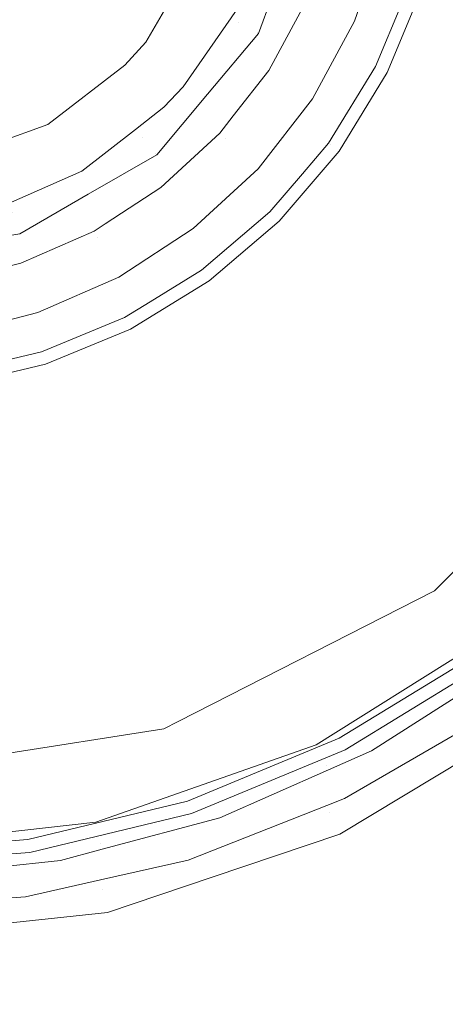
# Model space of a CAD drawing. Header units: millimetres. Extents: x -608 to 205, y -413 to 558.
# Tile 18 of 37: x -395 to -381, y 348 to 381. Entities that reach past the tile are written whole.
import ezdxf

# ---------------------------------------------------------------- set-up
doc = ezdxf.new("R2010")
doc.units = ezdxf.units.MM
doc.header["$LTSCALE"] = 25.4
doc.layers.add('None', color=7, linetype='Continuous', lineweight=5)

# ---------------------------------------------------------------- blocks, each defined once
blk = doc.blocks.new('Group-2-1')
at = {"layer": 'None', "color": 7, "linetype": 'Continuous', "lineweight": 5}
for points, invisible_edges in [([(-271.894, 425.854, 150), (-267.631, 388.025, 150), (-271.894, 350.197, 150), (-437.631, 388.025, 150)], 12), ([(-271.894, 350.197, 156), (-267.631, 388.025, 156), (-271.894, 425.854, 156), (-437.631, 388.025, 156)], 12), ([(-437.631, 388.025, 150), (-271.894, 350.197, 150), (-284.467, 314.265, 150), (-304.72, 282.032, 150)], 9), ([(-304.72, 282.032, 150), (-331.638, 255.114, 150), (-363.871, 234.86, 150), (-437.631, 388.025, 150)], 12), ([(-363.871, 234.86, 150), (-399.803, 222.287, 150), (-437.631, 218.025, 150), (-437.631, 388.025, 150)], 12), ([(-437.631, 218.025, 156), (-399.803, 222.287, 156), (-363.871, 234.86, 156), (-437.631, 388.025, 156)], 12), ([(-363.871, 234.86, 156), (-331.638, 255.114, 156), (-304.72, 282.032, 156), (-437.631, 388.025, 156)], 12), ([(-304.72, 282.032, 156), (-284.467, 314.265, 156), (-271.894, 350.197, 156), (-437.631, 388.025, 156)], 12)]:
    blk.add_3dface(points, dxfattribs=dict(at, invisible_edges=invisible_edges))
blk = doc.blocks.new('Group-8-1')
at = {"layer": 'None', "color": 7, "linetype": 'Continuous', "lineweight": 5}
for points, invisible_edges in [([(-411.603, 383.868, 159), (-390.869, 380.212, 159), (-388.758, 383.868, 159), (-388.025, 388.025, 159)], 9), ([(-369.348, 380.193, 243.629), (-368.107, 388.025, 243.629), (-382.535, 386.563, 233.751)], 10), ([(-382.535, 386.563, 233.751), (-383.016, 383.679, 233.751), (-369.348, 380.193, 243.629)], 10), ([(-386.544, 384.622, 156), (-386.091, 385.541, 156.033), (-387.791, 380.872, 156.033)], 11), ([(-385.793, 385.488, 156.17), (-387.528, 380.72, 156.17), (-387.791, 380.872, 156.033), (-386.091, 385.541, 156.033)], 15), ([(-385.555, 385.446, 156.399), (-387.319, 380.6, 156.399), (-387.528, 380.72, 156.17), (-385.793, 385.488, 156.17)], 15), ([(-385.405, 385.42, 156.694), (-387.187, 380.523, 156.694), (-387.319, 380.6, 156.399), (-385.555, 385.446, 156.399)], 15), ([(-387.187, 380.523, 156.694), (-385.405, 385.42, 156.694), (-385.359, 385.412, 156.947), (-386.253, 382.956, 156.947)], 11), ([(-366.016, 382.614, 241.719), (-367.283, 377.336, 241.719), (-381.725, 382.028, 231.279), (-381.014, 384.989, 231.279)], 10), ([(-387.791, 380.872, 156.033), (-387.782, 381.411, 156), (-386.544, 384.622, 156)], 9), ([(-411.603, 383.868, 159), (-391.56, 379.455, 159), (-390.869, 380.212, 159)], 9), ([(-398.07, 376.054, 159), (-394.103, 377.498, 159), (-391.56, 379.455, 159), (-411.603, 383.868, 159)], 12), ([(-388.758, 383.868, 159), (-390.869, 380.212, 159), (-386.805, 379.286, 230.668)], 10), ([(-386.805, 379.286, 230.668), (-385.549, 381.607, 230.668), (-388.758, 383.868, 159)], 10), ([(-384.777, 381.268, 232.918), (-383.966, 380.913, 233.751), (-383.016, 383.679, 233.751), (-383.875, 383.896, 232.918)], 13), ([(-369.348, 380.193, 243.629), (-383.016, 383.679, 233.751), (-383.966, 380.913, 233.751)], 9), ([(-386.253, 382.956, 156.947), (-387.147, 380.5, 156.947), (-387.187, 380.523, 156.694)], 10), ([(-383.275, 379.411, 230.508), (-387.147, 380.5, 156.947), (-386.253, 382.956, 156.947)], 9), ([(-386.253, 382.956, 156.947), (-382.389, 381.551, 230.508), (-383.275, 379.411, 230.508)], 9), ([(-382.077, 382.143, 230.806), (-383.22, 379.383, 230.806), (-383.275, 379.411, 230.508), (-382.389, 381.551, 230.508)], 11), ([(-382.077, 382.143, 230.806), (-381.935, 382.097, 231.071), (-383.087, 379.316, 231.071), (-383.22, 379.383, 230.806)], 15), ([(-381.935, 382.097, 231.071), (-381.725, 382.028, 231.279), (-382.89, 379.215, 231.279), (-383.087, 379.316, 231.071)], 13), ([(-382.89, 379.215, 231.279), (-381.725, 382.028, 231.279), (-367.283, 377.336, 241.719), (-369.36, 372.321, 241.719)], 10), ([(-386.805, 379.286, 230.668), (-386.597, 379.15, 231.858), (-385.321, 381.507, 231.858), (-385.549, 381.607, 230.668)], 7), ([(-386.597, 379.15, 231.858), (-386.099, 378.825, 232.918), (-384.777, 381.268, 232.918), (-385.321, 381.507, 231.858)], 15), ([(-387.791, 380.872, 156.033), (-388.049, 381.025, 156), (-387.782, 381.411, 156)], 9), ([(-386.099, 378.825, 232.918), (-385.358, 378.341, 233.751), (-383.966, 380.913, 233.751), (-384.777, 381.268, 232.918)], 13), ([(-410.142, 378.114, 156), (-412.248, 380.82, 156), (-412.331, 381.008, 156), (-388.049, 381.025, 156)], 12), ([(-388.049, 381.025, 156), (-409.486, 377.495, 156), (-410.142, 378.114, 156)], 9), ([(-388.049, 381.025, 156), (-409.192, 377.29, 156), (-409.486, 377.495, 156)], 9), ([(-388.049, 381.025, 156), (-404.95, 374.914, 156), (-406.826, 375.643, 156), (-409.192, 377.29, 156)], 9), ([(-404.95, 374.914, 156), (-388.049, 381.025, 156), (-389.627, 378.746, 156)], 9), ([(-389.627, 378.746, 156), (-387.791, 380.872, 156.033), (-390.984, 377.065, 156.033)], 11), ([(-387.528, 380.72, 156.17), (-390.79, 376.833, 156.17), (-390.984, 377.065, 156.033), (-387.791, 380.872, 156.033)], 15), ([(-389.627, 378.746, 156), (-388.049, 381.025, 156), (-387.791, 380.872, 156.033)], 10), ([(-383.966, 380.913, 233.751), (-385.358, 378.341, 233.751), (-373.517, 370.578, 243.629)], 10), ([(-373.517, 370.578, 243.629), (-369.677, 378.114, 243.629), (-383.966, 380.913, 233.751)], 10), ([(-383.966, 380.913, 233.751), (-369.677, 378.114, 243.629), (-369.348, 380.193, 243.629)], 9), ([(-387.319, 380.6, 156.399), (-390.635, 376.649, 156.399), (-390.79, 376.833, 156.17), (-387.528, 380.72, 156.17)], 15), ([(-387.187, 380.523, 156.694), (-390.536, 376.532, 156.694), (-390.635, 376.649, 156.399), (-387.319, 380.6, 156.399)], 15), ([(-390.536, 376.532, 156.694), (-387.187, 380.523, 156.694), (-387.147, 380.5, 156.947), (-388.827, 378.498, 156.947)], 11), ([(-390.869, 380.212, 159), (-391.56, 379.455, 159), (-388.425, 377.204, 230.668)], 10), ([(-388.425, 377.204, 230.668), (-387.975, 377.782, 230.668), (-390.869, 380.212, 159)], 10), ([(-390.869, 380.212, 159), (-387.975, 377.782, 230.668), (-386.805, 379.286, 230.668)], 9), ([(-384.831, 376.873, 230.508), (-388.827, 378.498, 156.947), (-387.147, 380.5, 156.947)], 9), ([(-387.147, 380.5, 156.947), (-383.275, 379.411, 230.508), (-384.831, 376.873, 230.508)], 9), ([(-390.367, 375.416, 230.668), (-391.56, 379.455, 159), (-394.103, 377.498, 159)], 9), ([(-390.367, 375.416, 230.668), (-388.425, 377.204, 230.668), (-391.56, 379.455, 159)], 10), ([(-388.243, 377.035, 231.858), (-386.597, 379.15, 231.858), (-386.805, 379.286, 230.668), (-387.975, 377.782, 230.668)], 11), ([(-383.275, 379.411, 230.508), (-383.22, 379.383, 230.806), (-384.78, 376.836, 230.806), (-384.831, 376.873, 230.508)], 7), ([(-383.22, 379.383, 230.806), (-383.087, 379.316, 231.071), (-384.66, 376.749, 231.071), (-384.78, 376.836, 230.806)], 15), ([(-383.087, 379.316, 231.071), (-382.89, 379.215, 231.279), (-384.481, 376.619, 231.279), (-384.66, 376.749, 231.071)], 13), ([(-369.36, 372.321, 241.719), (-372.196, 367.693, 241.719), (-384.481, 376.619, 231.279), (-382.89, 379.215, 231.279)], 10), ([(-388.243, 377.035, 231.858), (-387.805, 376.633, 232.918), (-386.099, 378.825, 232.918), (-386.597, 379.15, 231.858)], 15), ([(-389.627, 378.746, 156), (-390.27, 378.064, 156), (-391.206, 377.335, 156), (-404.95, 374.914, 156)], 12), ([(-390.984, 377.065, 156.033), (-390.27, 378.064, 156), (-389.627, 378.746, 156)], 9), ([(-387.805, 376.633, 232.918), (-387.154, 376.033, 233.751), (-385.358, 378.341, 233.751), (-386.099, 378.825, 232.918)], 13), ([(-388.827, 378.498, 156.947), (-390.507, 376.496, 156.947), (-390.536, 376.532, 156.694)], 10), ([(-390.507, 376.496, 156.947), (-388.827, 378.498, 156.947), (-386.764, 374.609, 230.508)], 10), ([(-388.827, 378.498, 156.947), (-385.69, 375.867, 230.508), (-386.764, 374.609, 230.508)], 9), ([(-384.831, 376.873, 230.508), (-385.69, 375.867, 230.508), (-388.827, 378.498, 156.947)], 10), ([(-373.517, 370.578, 243.629), (-385.358, 378.341, 233.751), (-387.154, 376.033, 233.751)], 9), ([(-390.984, 377.065, 156.033), (-391.206, 377.335, 156), (-390.27, 378.064, 156)], 9), ([(-387.975, 377.782, 230.668), (-388.425, 377.204, 230.668), (-388.243, 377.035, 231.858)], 10), ([(-404.95, 374.914, 156), (-391.206, 377.335, 156), (-392.975, 375.958, 156), (-395.404, 374.888, 156)], 9), ([(-394.103, 377.498, 159), (-398.07, 376.054, 159), (-394.993, 372.913, 230.668)], 10), ([(-394.993, 372.913, 230.668), (-392.576, 373.973, 230.668), (-394.103, 377.498, 159)], 10), ([(-394.103, 377.498, 159), (-392.208, 374.213, 230.668), (-390.367, 375.416, 230.668)], 9), ([(-392.576, 373.973, 230.668), (-392.208, 374.213, 230.668), (-394.103, 377.498, 159)], 10), ([(-392.975, 375.958, 156), (-391.206, 377.335, 156), (-390.984, 377.065, 156.033)], 10), ([(-392.975, 375.958, 156), (-390.984, 377.065, 156.033), (-395.287, 374.581, 156.033)], 11), ([(-390.79, 376.833, 156.17), (-395.184, 374.296, 156.17), (-395.287, 374.581, 156.033), (-390.984, 377.065, 156.033)], 15), ([(-390.367, 375.416, 230.668), (-390.214, 375.22, 231.858), (-388.243, 377.035, 231.858), (-388.425, 377.204, 230.668)], 7), ([(-390.214, 375.22, 231.858), (-389.849, 374.751, 232.918), (-387.805, 376.633, 232.918), (-388.243, 377.035, 231.858)], 15), ([(-390.635, 376.649, 156.399), (-395.101, 374.07, 156.399), (-395.184, 374.296, 156.17), (-390.79, 376.833, 156.17)], 15), ([(-390.536, 376.532, 156.694), (-395.049, 373.926, 156.694), (-395.101, 374.07, 156.399), (-390.635, 376.649, 156.399)], 15), ([(-389.849, 374.751, 232.918), (-389.305, 374.052, 233.751), (-387.154, 376.033, 233.751), (-387.805, 376.633, 232.918)], 13), ([(-384.78, 376.836, 230.806), (-386.72, 374.565, 230.806), (-386.764, 374.609, 230.508), (-385.69, 375.867, 230.508)], 11), ([(-384.78, 376.836, 230.806), (-384.66, 376.749, 231.071), (-386.615, 374.46, 231.071), (-386.72, 374.565, 230.806)], 15), ([(-384.66, 376.749, 231.071), (-384.481, 376.619, 231.279), (-386.459, 374.303, 231.279), (-386.615, 374.46, 231.071)], 13), ([(-386.459, 374.303, 231.279), (-384.481, 376.619, 231.279), (-372.196, 367.693, 241.719), (-375.721, 363.566, 241.719)], 10), ([(-385.69, 375.867, 230.508), (-384.831, 376.873, 230.508), (-384.78, 376.836, 230.806)], 10), ([(-392.77, 375.189, 156.947), (-395.033, 373.882, 156.947), (-395.049, 373.926, 156.694), (-390.536, 376.532, 156.694)], 14), ([(-390.536, 376.532, 156.694), (-390.507, 376.496, 156.947), (-392.77, 375.189, 156.947)], 9), ([(-392.77, 375.189, 156.947), (-390.507, 376.496, 156.947), (-389.028, 372.675, 230.508)], 10), ([(-386.764, 374.609, 230.508), (-389.028, 372.675, 230.508), (-390.507, 376.496, 156.947)], 10), ([(-398.07, 376.054, 159), (-397.409, 372.301, 230.668), (-394.993, 372.913, 230.668)], 9), ([(-395.287, 374.581, 156.033), (-395.404, 374.888, 156), (-392.975, 375.958, 156)], 9), ([(-387.154, 376.033, 233.751), (-389.305, 374.052, 233.751), (-380.586, 362.82, 243.629)], 10), ([(-380.586, 362.82, 243.629), (-374.233, 369.173, 243.629), (-387.154, 376.033, 233.751)], 10), ([(-387.154, 376.033, 233.751), (-374.233, 369.173, 243.629), (-373.517, 370.578, 243.629)], 9), ([(-392.458, 373.754, 231.858), (-390.214, 375.22, 231.858), (-390.367, 375.416, 230.668), (-392.208, 374.213, 230.668)], 11), ([(-395.033, 373.882, 156.947), (-392.77, 375.189, 156.947), (-391.567, 371.119, 230.508)], 10), ([(-392.77, 375.189, 156.947), (-390.721, 371.638, 230.508), (-391.567, 371.119, 230.508)], 9), ([(-389.028, 372.675, 230.508), (-390.721, 371.638, 230.508), (-392.77, 375.189, 156.947)], 10), ([(-392.458, 373.754, 231.858), (-392.175, 373.232, 232.918), (-389.849, 374.751, 232.918), (-390.214, 375.22, 231.858)], 15), ([(-392.175, 373.232, 232.918), (-391.754, 372.453, 233.751), (-389.305, 374.052, 233.751), (-389.849, 374.751, 232.918)], 13), ([(-386.764, 374.609, 230.508), (-386.72, 374.565, 230.806), (-388.992, 372.625, 230.806), (-389.028, 372.675, 230.508)], 7), ([(-386.72, 374.565, 230.806), (-386.615, 374.46, 231.071), (-388.904, 372.505, 231.071), (-388.992, 372.625, 230.806)], 15), ([(-386.615, 374.46, 231.071), (-386.459, 374.303, 231.279), (-388.774, 372.326, 231.279), (-388.904, 372.505, 231.071)], 13), ([(-392.208, 374.213, 230.668), (-392.576, 373.973, 230.668), (-392.458, 373.754, 231.858)], 10), ([(-380.586, 362.82, 243.629), (-389.305, 374.052, 233.751), (-391.754, 372.453, 233.751)], 9), ([(-375.721, 363.566, 241.719), (-379.849, 360.04, 241.719), (-388.774, 372.326, 231.279), (-386.459, 374.303, 231.279)], 10), ([(-397.607, 373.429, 156.947), (-395.033, 373.882, 156.947), (-394.318, 369.98, 230.508)], 10), ([(-391.567, 371.119, 230.508), (-394.318, 369.98, 230.508), (-395.033, 373.882, 156.947)], 10), ([(-394.993, 372.913, 230.668), (-394.912, 372.678, 231.858), (-392.458, 373.754, 231.858), (-392.576, 373.973, 230.668)], 7), ([(-394.912, 372.678, 231.858), (-394.719, 372.116, 232.918), (-392.175, 373.232, 232.918), (-392.458, 373.754, 231.858)], 15), ([(-394.318, 369.98, 230.508), (-396.891, 369.362, 230.508), (-397.607, 373.429, 156.947)], 10), ([(-394.719, 372.116, 232.918), (-394.432, 371.278, 233.751), (-391.754, 372.453, 233.751), (-392.175, 373.232, 232.918)], 13), ([(-397.51, 372.02, 231.858), (-394.912, 372.678, 231.858), (-394.993, 372.913, 230.668), (-397.409, 372.301, 230.668)], 11), ([(-397.51, 372.02, 231.858), (-397.412, 371.434, 232.918), (-394.719, 372.116, 232.918), (-394.912, 372.678, 231.858)], 15), ([(-391.754, 372.453, 233.751), (-394.432, 371.278, 233.751), (-389.802, 357.76, 243.629)], 10), ([(-389.802, 357.76, 243.629), (-381.328, 362.077, 243.629), (-391.754, 372.453, 233.751)], 10), ([(-391.754, 372.453, 233.751), (-381.328, 362.077, 243.629), (-380.586, 362.82, 243.629)], 9), ([(-390.721, 371.638, 230.508), (-389.028, 372.675, 230.508), (-388.992, 372.625, 230.806), (-391.539, 371.064, 230.806)], 14), ([(-388.992, 372.625, 230.806), (-388.904, 372.505, 231.071), (-391.471, 370.932, 231.071), (-391.539, 371.064, 230.806)], 15), ([(-388.904, 372.505, 231.071), (-388.774, 372.326, 231.279), (-391.371, 370.734, 231.279), (-391.471, 370.932, 231.071)], 13), ([(-397.412, 371.434, 232.918), (-397.266, 370.56, 233.751), (-394.432, 371.278, 233.751), (-394.719, 372.116, 232.918)], 13), ([(-391.371, 370.734, 231.279), (-388.774, 372.326, 231.279), (-379.849, 360.04, 241.719), (-384.477, 357.204, 241.719)], 10), ([(-391.539, 371.064, 230.806), (-391.567, 371.119, 230.508), (-390.721, 371.638, 230.508)], 9), ([(-389.802, 357.76, 243.629), (-394.432, 371.278, 233.751), (-397.266, 370.56, 233.751)], 9), ([(-391.567, 371.119, 230.508), (-391.539, 371.064, 230.806), (-394.298, 369.921, 230.806), (-394.318, 369.98, 230.508)], 7), ([(-391.539, 371.064, 230.806), (-391.471, 370.932, 231.071), (-394.252, 369.78, 231.071), (-394.298, 369.921, 230.806)], 15), ([(-391.471, 370.932, 231.071), (-391.371, 370.734, 231.279), (-394.184, 369.569, 231.279), (-394.252, 369.78, 231.071)], 13), ([(-400.181, 355.952, 243.629), (-390.27, 357.521, 243.629), (-397.266, 370.56, 233.751)], 10), ([(-397.266, 370.56, 233.751), (-390.27, 357.521, 243.629), (-389.802, 357.76, 243.629)], 9), ([(-384.477, 357.204, 241.719), (-389.492, 355.127, 241.719), (-394.184, 369.569, 231.279), (-391.371, 370.734, 231.279)], 10), ([(-396.891, 369.362, 230.508), (-394.318, 369.98, 230.508), (-394.298, 369.921, 230.806), (-397.203, 369.224, 230.806)], 14), ([(-394.298, 369.921, 230.806), (-394.252, 369.78, 231.071), (-397.18, 369.077, 231.071), (-397.203, 369.224, 230.806)], 15), ([(-394.252, 369.78, 231.071), (-394.184, 369.569, 231.279), (-397.145, 368.858, 231.279), (-397.18, 369.077, 231.071)], 13), ([(-397.145, 368.858, 231.279), (-394.184, 369.569, 231.279), (-389.492, 355.127, 241.719), (-394.77, 353.86, 241.719)], 10), ([(-394.77, 353.86, 241.719), (-400.181, 353.434, 241.719), (-400.181, 368.619, 231.279), (-397.145, 368.858, 231.279)], 10), ([(-378.7, 361.09, 294.047), (-380.586, 362.82, 243.629), (-381.328, 362.077, 243.629)], 9), ([(-381.328, 362.077, 243.629), (-389.802, 357.76, 243.629), (-385.233, 356.985, 294.047)], 10), ([(-385.233, 356.985, 294.047), (-380.004, 360.271, 294.047), (-381.328, 362.077, 243.629)], 10), ([(-381.328, 362.077, 243.629), (-380.004, 360.271, 294.047), (-378.7, 361.09, 294.047)], 9), ([(-380.004, 360.271, 294.047), (-385.233, 356.985, 294.047), (-385.213, 356.944, 294.301), (-378.672, 361.054, 294.301)], 14), ([(-378.672, 361.054, 294.301), (-385.213, 356.944, 294.301), (-385.147, 356.807, 294.598), (-378.577, 360.935, 294.598)], 15), ([(-378.577, 360.935, 294.598), (-385.147, 356.807, 294.598), (-385.042, 356.59, 294.829), (-378.427, 360.747, 294.829)], 15), ([(-378.427, 360.747, 294.829), (-385.042, 356.59, 294.829), (-384.91, 356.316, 294.967), (-378.237, 360.509, 294.967)], 15), ([(-378.237, 360.509, 294.967), (-384.91, 356.316, 294.967), (-383.415, 356.785, 295)], 11), ([(-383.415, 356.785, 295), (-378.838, 359.713, 295), (-378.237, 360.509, 294.967)], 10), ([(-384.376, 357.006, 241.929), (-384.477, 357.204, 241.719), (-379.849, 360.04, 241.719), (-379.718, 359.86, 241.929)], 13), ([(-384.308, 356.873, 242.196), (-384.376, 357.006, 241.929), (-379.718, 359.86, 241.929), (-379.63, 359.74, 242.196)], 15), ([(-384.281, 356.819, 242.496), (-384.308, 356.873, 242.196), (-379.63, 359.74, 242.196), (-379.595, 359.691, 242.496)], 7), ([(-378.838, 359.713, 295), (-383.415, 356.785, 295), (-384.306, 355.21, 295), (-379.524, 357.983, 295)], 10), ([(-384.281, 356.819, 242.496), (-379.595, 359.691, 242.496), (-378.209, 357.795, 293.953)], 10), ([(-384.785, 354.748, 294.977), (-377.992, 358.836, 294.977), (-379.524, 357.983, 295)], 11), ([(-377.992, 358.836, 294.977), (-384.785, 354.748, 294.977), (-384.669, 354.498, 294.872), (-377.824, 358.616, 294.872)], 15), ([(-377.824, 358.616, 294.872), (-384.669, 354.498, 294.872), (-384.571, 354.286, 294.69), (-377.683, 358.43, 294.69)], 15), ([(-377.683, 358.43, 294.69), (-384.571, 354.286, 294.69), (-384.5, 354.131, 294.449), (-377.58, 358.295, 294.449)], 15), ([(-377.58, 358.295, 294.449), (-384.5, 354.131, 294.449), (-384.461, 354.048, 294.168), (-377.525, 358.221, 294.168)], 15), ([(-377.525, 358.221, 294.168), (-384.461, 354.048, 294.168), (-384.456, 354.036, 293.953), (-378.209, 357.795, 293.953)], 11), ([(-389.802, 357.76, 243.629), (-390.27, 357.521, 243.629), (-389.603, 355.456, 294.047)], 10), ([(-389.802, 357.76, 243.629), (-389.603, 355.456, 294.047), (-385.233, 356.985, 294.047)], 9), ([(-379.524, 357.983, 295), (-384.306, 355.21, 295), (-384.785, 354.748, 294.977)], 10), ([(-378.209, 357.795, 293.953), (-384.456, 354.036, 293.953), (-384.281, 356.819, 242.496)], 10), ([(-392.515, 354.437, 294.047), (-390.27, 357.521, 243.629), (-400.181, 355.952, 243.629)], 9), ([(-392.515, 354.437, 294.047), (-389.603, 355.456, 294.047), (-390.27, 357.521, 243.629)], 10), ([(-389.423, 354.915, 241.929), (-389.492, 355.127, 241.719), (-384.477, 357.204, 241.719), (-384.376, 357.006, 241.929)], 13), ([(-392.504, 354.393, 294.301), (-385.213, 356.944, 294.301), (-385.233, 356.985, 294.047), (-389.603, 355.456, 294.047)], 11), ([(-385.213, 356.944, 294.301), (-392.504, 354.393, 294.301), (-392.471, 354.245, 294.598), (-385.147, 356.807, 294.598)], 15), ([(-385.147, 356.807, 294.598), (-392.471, 354.245, 294.598), (-392.417, 354.009, 294.829), (-385.042, 356.59, 294.829)], 15), ([(-389.377, 354.774, 242.196), (-389.423, 354.915, 241.929), (-384.376, 357.006, 241.929), (-384.308, 356.873, 242.196)], 15), ([(-389.358, 354.716, 242.496), (-389.377, 354.774, 242.196), (-384.308, 356.873, 242.196), (-384.281, 356.819, 242.496)], 7), ([(-389.358, 354.716, 242.496), (-384.281, 356.819, 242.496), (-384.456, 354.036, 293.953)], 10), ([(-384.91, 356.316, 294.967), (-384.833, 356.161, 295), (-383.415, 356.785, 295)], 9), ([(-384.89, 354.98, 295), (-384.306, 355.21, 295), (-383.415, 356.785, 295), (-384.833, 356.161, 295)], 10), ([(-385.042, 356.59, 294.829), (-392.417, 354.009, 294.829), (-392.349, 353.713, 294.967), (-384.91, 356.316, 294.967)], 15), ([(-384.91, 356.316, 294.967), (-392.349, 353.713, 294.967), (-388.421, 354.58, 295)], 11), ([(-384.833, 356.161, 295), (-388.421, 354.58, 295), (-389.469, 353.179, 295), (-384.89, 354.98, 295)], 10), ([(-388.421, 354.58, 295), (-384.833, 356.161, 295), (-384.91, 356.316, 294.967)], 10), ([(-400.181, 355.952, 243.629), (-400.181, 353.573, 294.047), (-392.515, 354.437, 294.047)], 9), ([(-389.603, 355.456, 294.047), (-392.515, 354.437, 294.047), (-392.504, 354.393, 294.301)], 10), ([(-394.735, 353.64, 241.929), (-394.77, 353.86, 241.719), (-389.492, 355.127, 241.719), (-389.423, 354.915, 241.929)], 13), ([(-384.306, 355.21, 295), (-384.89, 354.98, 295), (-384.785, 354.748, 294.977)], 10), ([(-394.711, 353.493, 242.196), (-394.735, 353.64, 241.929), (-389.423, 354.915, 241.929), (-389.377, 354.774, 242.196)], 15), ([(-384.785, 354.748, 294.977), (-384.89, 354.98, 295), (-389.469, 353.179, 295)], 9), ([(-394.702, 353.433, 242.496), (-394.711, 353.493, 242.196), (-389.377, 354.774, 242.196), (-389.358, 354.716, 242.496)], 7), ([(-392.13, 351.45, 293.953), (-394.702, 353.433, 242.496), (-389.358, 354.716, 242.496)], 9), ([(-392.367, 352.522, 295), (-389.469, 353.179, 295), (-388.421, 354.58, 295), (-392.312, 353.537, 295)], 10), ([(-392.349, 353.713, 294.967), (-392.312, 353.537, 295), (-388.421, 354.58, 295)], 9), ([(-392.299, 352.217, 294.977), (-384.785, 354.748, 294.977), (-389.469, 353.179, 295)], 11), ([(-384.785, 354.748, 294.977), (-392.299, 352.217, 294.977), (-392.239, 351.947, 294.872), (-384.669, 354.498, 294.872)], 15), ([(-384.669, 354.498, 294.872), (-392.239, 351.947, 294.872), (-392.189, 351.719, 294.69), (-384.571, 354.286, 294.69)], 15), ([(-389.358, 354.716, 242.496), (-388.677, 352.613, 293.953), (-392.13, 351.45, 293.953)], 9), ([(-384.456, 354.036, 293.953), (-388.677, 352.613, 293.953), (-389.358, 354.716, 242.496)], 10), ([(-400.181, 353.573, 294.047), (-400.181, 353.528, 294.301), (-392.504, 354.393, 294.301), (-392.515, 354.437, 294.047)], 7), ([(-392.504, 354.393, 294.301), (-400.181, 353.528, 294.301), (-400.181, 353.376, 294.598), (-392.471, 354.245, 294.598)], 15), ([(-392.471, 354.245, 294.598), (-400.181, 353.376, 294.598), (-400.181, 353.134, 294.829), (-392.417, 354.009, 294.829)], 15), ([(-384.571, 354.286, 294.69), (-392.189, 351.719, 294.69), (-392.153, 351.553, 294.449), (-384.5, 354.131, 294.449)], 15), ([(-392.417, 354.009, 294.829), (-400.181, 353.134, 294.829), (-400.181, 352.831, 294.967), (-392.349, 353.713, 294.967)], 15), ([(-400.181, 353.212, 241.929), (-400.181, 353.434, 241.719), (-394.77, 353.86, 241.719), (-394.735, 353.64, 241.929)], 13), ([(-384.5, 354.131, 294.449), (-392.153, 351.553, 294.449), (-392.133, 351.463, 294.168), (-384.461, 354.048, 294.168)], 15), ([(-388.677, 352.613, 293.953), (-384.456, 354.036, 293.953), (-384.461, 354.048, 294.168), (-392.133, 351.463, 294.168)], 14), ([(-393.687, 353.168, 295), (-392.349, 353.713, 294.967), (-400.181, 352.831, 294.967)], 11), ([(-400.181, 353.063, 242.196), (-400.181, 353.212, 241.929), (-394.735, 353.64, 241.929), (-394.711, 353.493, 242.196)], 15), ([(-400.181, 353.002, 242.496), (-400.181, 353.063, 242.196), (-394.711, 353.493, 242.196), (-394.702, 353.433, 242.496)], 7), ([(-393.687, 353.168, 295), (-392.312, 353.537, 295), (-392.349, 353.713, 294.967)], 10), ([(-392.312, 353.537, 295), (-393.687, 353.168, 295), (-392.367, 352.522, 295)], 10), ([(-393.687, 353.168, 295), (-399.09, 352.591, 295), (-400.374, 351.574, 295), (-394.841, 351.961, 295)], 10), ([(-400.181, 350.575, 293.953), (-400.181, 353.002, 242.496), (-394.702, 353.433, 242.496)], 9), ([(-394.702, 353.433, 242.496), (-392.13, 351.45, 293.953), (-400.181, 350.575, 293.953)], 9), ([(-400.181, 352.831, 294.967), (-399.09, 352.591, 295), (-393.687, 353.168, 295)], 9), ([(-394.841, 351.961, 295), (-392.367, 352.522, 295), (-393.687, 353.168, 295)], 10), ([(-389.469, 353.179, 295), (-392.367, 352.522, 295), (-392.299, 352.217, 294.977)], 10), ([(-392.299, 352.217, 294.977), (-392.367, 352.522, 295), (-394.841, 351.961, 295)], 9), ([(-392.133, 351.463, 294.168), (-392.13, 351.45, 293.953), (-388.677, 352.613, 293.953)], 9), ([(-400.181, 351.359, 294.977), (-392.299, 352.217, 294.977), (-394.841, 351.961, 295)], 11), ([(-392.299, 352.217, 294.977), (-400.181, 351.359, 294.977), (-400.181, 351.083, 294.872), (-392.239, 351.947, 294.872)], 15), ([(-394.841, 351.961, 295), (-400.374, 351.574, 295), (-400.181, 351.359, 294.977)], 10), ([(-392.239, 351.947, 294.872), (-400.181, 351.083, 294.872), (-400.181, 350.85, 294.69), (-392.189, 351.719, 294.69)], 15), ([(-392.189, 351.719, 294.69), (-400.181, 350.85, 294.69), (-400.181, 350.68, 294.449), (-392.153, 351.553, 294.449)], 15), ([(-392.153, 351.553, 294.449), (-400.181, 350.68, 294.449), (-400.181, 350.588, 294.168), (-392.133, 351.463, 294.168)], 15), ([(-392.13, 351.45, 293.953), (-392.133, 351.463, 294.168), (-400.181, 350.588, 294.168), (-400.181, 350.575, 293.953)], 7)]:
    blk.add_3dface(points, dxfattribs=dict(at, invisible_edges=invisible_edges))

msp = doc.modelspace()

# ---------------------------------------------------------------- block references
at = {"layer": 'None', "color": 7}
for name in ['Group-2-1', 'Group-8-1']:
    msp.add_blockref(name, (0, 0), dxfattribs=at)

doc.saveas('drawing.dxf')
